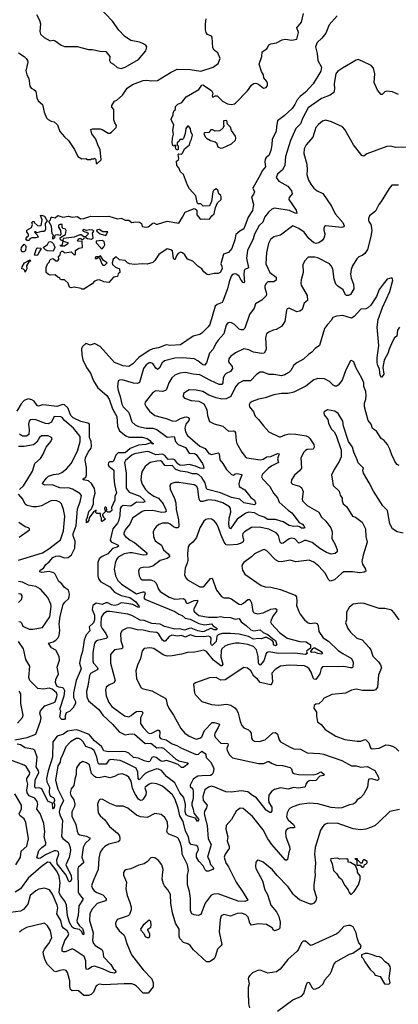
# Model space of a CAD drawing. Extents: x 2133489 to 2292442, y 756223 to 916462.
# Tile 46 of 256: x 2230707 to 2234654, y 786841 to 797099. Entities that reach past the tile are written whole.
import ezdxf

# ---------------------------------------------------------------- set-up
doc = ezdxf.new("R2010")
doc.units = 0

msp = doc.modelspace()

# ---------------------------------------------------------------- linework, layer by layer
at = {"layer": '0CON20XD'}
for points in [[(2230882, 797152), (2230914, 797094), (2230925, 797055), (2230917, 796975), (2230925, 796949), (2230963, 796913), (2231025, 796878), (2231055, 796886), (2231075, 796880), (2231138, 796835), (2231175, 796821), (2231305, 796820), (2231425, 796789), (2231461, 796789), (2231545, 796770), (2231605, 796766), (2231646, 796716), (2231642, 796675), (2231654, 796654), (2231686, 796636), (2231722, 796602), (2231765, 796592), (2231807, 796603), (2231944, 796686), (2232021, 796775), (2232033, 796815), (2232022, 796832), (2231991, 796851), (2231955, 796866), (2231865, 796882), (2231798, 796928), (2231741, 796991), (2231675, 797082), (2231529, 797235)], [(2233216, 795486), (2233138, 795345), (2233154, 795305), (2233145, 795278), (2233123, 795255), (2233146, 795175), (2233135, 795111), (2233090, 795040), (2233045, 794920), (2233003, 794897), (2232960, 794860), (2232949, 794805), (2232918, 794715), (2232885, 794674), (2232833, 794655), (2232803, 794555), (2232815, 794530), (2232816, 794505), (2232796, 794465), (2232775, 794454), (2232734, 794456), (2232675, 794441), (2232660, 794445), (2232625, 794472), (2232604, 794505), (2232565, 794531), (2232512, 794582), (2232455, 794605), (2232429, 794649), (2232405, 794669), (2232385, 794676), (2232358, 794662), (2232344, 794646), (2232325, 794598), (2232312, 794612), (2232301, 794691), (2232282, 794702), (2232245, 794711), (2232156, 794654), (2232115, 794591), (2232095, 794571), (2232035, 794553), (2231985, 794557), (2231905, 794549), (2231850, 794555), (2231830, 794565), (2231805, 794590), (2231746, 794596), (2231713, 794627), (2231683, 794605), (2231670, 794565), (2231675, 794550), (2231705, 794520), (2231747, 794505), (2231750, 794465), (2231735, 794450), (2231726, 794424), (2231684, 794416), (2231635, 794362), (2231585, 794368), (2231539, 794389), (2231514, 794386), (2231486, 794374), (2231463, 794347), (2231375, 794290), (2231355, 794290), (2231347, 794297), (2231275, 794313), (2231245, 794307), (2231225, 794313), (2231212, 794355), (2231175, 794390), (2231145, 794388), (2231130, 794395), (2231125, 794410), (2231105, 794418), (2231075, 794442), (2231025, 794439), (2231007, 794443), (2230984, 794465), (2230984, 794516), (2230998, 794555), (2231018, 794575), (2231022, 794595), (2231032, 794605), (2231055, 794611), (2231085, 794588), (2231105, 794588), (2231116, 794605), (2231110, 794635), (2231130, 794645), (2231132, 794675), (2231145, 794688), (2231158, 794688), (2231175, 794670), (2231242, 794682), (2231275, 794650), (2231288, 794652), (2231290, 794695), (2231325, 794717), (2231360, 794725), (2231358, 794788), (2231315, 794790), (2231310, 794795), (2231325, 794820), (2231345, 794820), (2231355, 794810), (2231365, 794810), (2231382, 794828), (2231395, 794830), (2231415, 794818), (2231455, 794813), (2231473, 794827), (2231467, 794875), (2231480, 794895), (2231470, 794905), (2231435, 794910), (2231405, 794902), (2231375, 794912), (2231362, 794905), (2231370, 794895), (2231385, 794888), (2231407, 794887), (2231422, 794875), (2231418, 794862), (2231395, 794840), (2231375, 794838), (2231347, 794857), (2231335, 794858), (2231275, 794834), (2231165, 794818), (2231158, 794805), (2231160, 794790), (2231207, 794777), (2231210, 794765), (2231175, 794740), (2231135, 794740), (2231130, 794745), (2231152, 794758), (2231160, 794790), (2231132, 794805), (2231130, 794825), (2231142, 794838), (2231185, 794862), (2231193, 794903), (2231185, 794918), (2231160, 794925), (2231150, 794935), (2231150, 794965), (2231125, 794967), (2231113, 794957), (2231113, 794937), (2231133, 794903), (2231137, 794863), (2231125, 794850), (2231103, 794857), (2231080, 794855), (2231070, 794845), (2231070, 794825), (2231053, 794813), (2231052, 794835), (2231060, 794855), (2231047, 794867), (2231039, 794949), (2231010, 794995), (2231028, 795015), (2231035, 795040), (2231045, 795042), (2231076, 795034), (2231105, 795060), (2231155, 795041), (2231215, 795051), (2231255, 795042), (2231305, 795049), (2231345, 795026), (2231375, 795028), (2231448, 795052), (2231525, 795048), (2231635, 795052), (2231725, 795025), (2231765, 795030), (2231805, 795012), (2231845, 795012), (2231877, 794987), (2231917, 794993), (2231955, 794991), (2231975, 794976), (2231985, 794943), (2232025, 794936), (2232045, 794941), (2232095, 794979), (2232105, 794981), (2232128, 794968), (2232145, 794969), (2232245, 794999), (2232365, 794980), (2232405, 795040), (2232432, 795095), (2232525, 795132), (2232535, 795130), (2232552, 795115), (2232554, 795065), (2232585, 795027), (2232595, 795021), (2232635, 795026), (2232685, 795021), (2232709, 795055), (2232735, 795076), (2232748, 795142), (2232769, 795191), (2232806, 795225), (2232808, 795252), (2232805, 795267), (2232784, 795285), (2232774, 795324), (2232755, 795338), (2232729, 795321), (2232719, 795305), (2232706, 795204), (2232685, 795160), (2232618, 795158), (2232595, 795180), (2232565, 795182), (2232558, 795195), (2232544, 795265), (2232478, 795338), (2232457, 795375), (2232416, 795485), (2232382, 795515), (2232366, 795555), (2232345, 795580), (2232340, 795625), (2232362, 795638), (2232366, 795654), (2232360, 795695), (2232365, 795700), (2232395, 795698), (2232405, 795708), (2232426, 795754), (2232478, 795795), (2232484, 795826), (2232497, 795853), (2232508, 795895), (2232490, 795935), (2232486, 795966), (2232465, 795990), (2232455, 795988), (2232438, 795965), (2232432, 795915), (2232415, 795860), (2232405, 795850), (2232375, 795850), (2232370, 795835), (2232350, 795815), (2232350, 795795), (2232360, 795785), (2232360, 795745), (2232355, 795740), (2232345, 795742), (2232333, 795753), (2232330, 795775), (2232338, 795788), (2232325, 795790), (2232315, 795780), (2232305, 795790), (2232298, 795815), (2232300, 795865), (2232312, 795905), (2232303, 795945), (2232313, 796005), (2232287, 796055), (2232287, 796065), (2232307, 796103), (2232308, 796125), (2232318, 796152), (2232330, 796165), (2232330, 796195), (2232355, 796220), (2232398, 796235), (2232443, 796295), (2232575, 796372), (2232604, 796416), (2232615, 796422), (2232705, 796362), (2232722, 796335), (2232712, 796305), (2232722, 796292), (2232743, 796307), (2232765, 796306), (2232821, 796251), (2232875, 796224), (2232915, 796216), (2232945, 796221), (2232955, 796229), (2233082, 796358), (2233125, 796418), (2233145, 796434), (2233168, 796438), (2233195, 796429), (2233250, 796385), (2233276, 796394), (2233292, 796415), (2233291, 796435), (2233284, 796455), (2233253, 796495), (2233249, 796525), (2233228, 796558), (2233204, 796634), (2233230, 796715), (2233236, 796764), (2233282, 796795), (2233292, 796805), (2233304, 796836), (2233325, 796849), (2233385, 796859), (2233442, 796888), (2233474, 796896), (2233545, 796884), (2233596, 796895), (2233612, 796965), (2233596, 797015), (2233645, 797073), (2233667, 797165)], [(2230694, 796754), (2230755, 796714), (2230774, 796695), (2230788, 796675), (2230792, 796655), (2230771, 796565), (2230780, 796525), (2230802, 796485), (2230811, 796405), (2230825, 796387), (2230855, 796373), (2230876, 796355), (2230884, 796285), (2230901, 796255), (2230944, 796215), (2230961, 796135), (2230987, 796075), (2231005, 796058), (2231035, 796042), (2231066, 796036), (2231102, 796005), (2231127, 795935), (2231175, 795878), (2231215, 795842), (2231277, 795747), (2231314, 795674), (2231355, 795649), (2231395, 795652), (2231415, 795642), (2231448, 795642), (2231455, 795650), (2231475, 795650), (2231485, 795658), (2231502, 795642), (2231505, 795600), (2231515, 795600), (2231555, 795640), (2231546, 795745), (2231524, 795785), (2231499, 795855), (2231459, 795909), (2231450, 795955), (2231465, 795962), (2231545, 795961), (2231566, 795956), (2231628, 795918), (2231645, 795918), (2231663, 795927), (2231712, 795975), (2231717, 795995), (2231698, 796025), (2231688, 796055), (2231688, 796165), (2231668, 796188), (2231668, 796205), (2231695, 796250), (2231718, 796262), (2231778, 796312), (2231829, 796385), (2231883, 796425), (2231995, 796467), (2232029, 796469), (2232085, 796461), (2232145, 796466), (2232280, 796550), (2232347, 796583), (2232485, 796580), (2232595, 796564), (2232725, 796603), (2232775, 796643), (2232796, 796694), (2232771, 796755), (2232735, 796780), (2232720, 796805), (2232715, 796917), (2232707, 796927), (2232666, 796946), (2232651, 796965), (2232645, 796995), (2232644, 797055), (2232652, 797108)], [(2234015, 797140), (2233934, 797046), (2233898, 796958), (2233857, 796905), (2233808, 796862), (2233791, 796815), (2233808, 796748), (2233815, 796675), (2233854, 796605), (2233845, 796562), (2233765, 796432), (2233687, 796345), (2233631, 796299), (2233599, 796265), (2233575, 796215), (2233548, 796175), (2233463, 796097), (2233396, 796045), (2233384, 795986), (2233382, 795935), (2233339, 795855), (2233337, 795795), (2233325, 795736), (2233303, 795685), (2233277, 795663), (2233265, 795645), (2233262, 795615), (2233270, 795565), (2233236, 795524), (2233216, 795486)], [(2234655, 796321), (2234595, 796346), (2234535, 796354), (2234515, 796346), (2234485, 796319), (2234475, 796320), (2234437, 796365), (2234404, 796444), (2234408, 796535), (2234396, 796595), (2234371, 796621), (2234285, 796665), (2234235, 796684), (2234215, 796679), (2234072, 796595), (2234020, 796560), (2234002, 796535), (2233985, 796435), (2233988, 796375), (2233981, 796339), (2233945, 796313), (2233855, 796277), (2233715, 796182), (2233658, 796075), (2233636, 796015), (2233585, 795965), (2233529, 795841), (2233477, 795675), (2233470, 795585), (2233463, 795565), (2233445, 795535), (2233395, 795491), (2233382, 795455), (2233408, 795415), (2233503, 795363), (2233541, 795315), (2233546, 795286), (2233516, 795245), (2233514, 795225), (2233588, 795115), (2233597, 795083), (2233585, 795081), (2233521, 795111), (2233365, 795134), (2233334, 795125), (2233301, 795095), (2233263, 795045), (2233242, 794988), (2233205, 794955), (2233156, 794865), (2233140, 794815), (2233081, 794695), (2233070, 794615), (2233093, 794515), (2233054, 794496), (2233046, 794484), (2233044, 794445), (2233052, 794365), (2233045, 794359), (2233035, 794361), (2233015, 794384), (2232991, 794431), (2232965, 794449), (2232945, 794452), (2232926, 794444), (2232912, 794428), (2232891, 794369), (2232875, 794295), (2232824, 794165), (2232816, 794154), (2232765, 794133), (2232745, 794115), (2232688, 793925), (2232670, 793900), (2232605, 793834), (2232585, 793821), (2232515, 793801), (2232385, 793712), (2232275, 793705), (2232235, 793711), (2232155, 793682), (2232095, 793670), (2232055, 793651), (2231949, 793581), (2231885, 793514), (2231845, 793486), (2231785, 793493), (2231695, 793528), (2231545, 793695), (2231485, 793726), (2231445, 793708), (2231395, 793726), (2231360, 793695), (2231351, 793675), (2231353, 793607), (2231365, 793555), (2231404, 793475), (2231445, 793415), (2231477, 793335), (2231521, 793265), (2231614, 793184), (2231639, 793145), (2231673, 793045), (2231721, 792965), (2231726, 792866), (2231746, 792815), (2231815, 792765), (2231845, 792750), (2231985, 792750), (2232036, 792735)], [(2234735, 795770), (2234625, 795766), (2234575, 795780), (2234535, 795779), (2234325, 795702), (2234295, 795677), (2234273, 795685), (2234186, 795795), (2234096, 795956), (2234073, 795983), (2233958, 796035), (2233898, 796052), (2233865, 796041), (2233822, 796008), (2233795, 795975), (2233763, 795875), (2233694, 795796), (2233672, 795755), (2233670, 795705), (2233700, 795595), (2233704, 795535), (2233700, 795485), (2233718, 795428), (2233741, 795385), (2233775, 795344), (2233809, 795315), (2233867, 795287), (2233957, 795157), (2233995, 795075), (2234075, 794986), (2234089, 794951), (2234085, 794940), (2234065, 794934), (2233895, 794951), (2233884, 794946), (2233876, 794925), (2233876, 794905), (2233888, 794868), (2233885, 794845), (2233878, 794822), (2233860, 794800), (2233827, 794773), (2233797, 794767), (2233775, 794774), (2233745, 794797), (2233720, 794820), (2233674, 794885), (2233617, 794925), (2233555, 794952), (2233425, 794854), (2233355, 794836), (2233322, 794808), (2233302, 794768), (2233280, 794675), (2233273, 794555), (2233315, 794465), (2233381, 794415), (2233382, 794385), (2233355, 794369), (2233295, 794367), (2233275, 794351), (2233263, 794327), (2233262, 794305), (2233280, 794245), (2233278, 794222), (2233232, 794178), (2233165, 794140), (2233151, 794095), (2233102, 794028), (2233055, 793885), (2233035, 793867), (2233015, 793867), (2232995, 793875), (2232945, 793923), (2232915, 793940), (2232895, 793944), (2232875, 793936), (2232861, 793915), (2232834, 793826), (2232775, 793761), (2232751, 793725), (2232725, 793668), (2232684, 793625), (2232653, 793525), (2232635, 793501), (2232615, 793502), (2232565, 793544), (2232525, 793567), (2232405, 793576), (2232325, 793573), (2232216, 793545), (2232192, 793525), (2232165, 793472), (2232145, 793453), (2232125, 793469), (2232095, 793516), (2232075, 793525), (2232057, 793523), (2232025, 793503), (2231997, 793465), (2231955, 793319), (2231935, 793308), (2231895, 793312), (2231775, 793346), (2231748, 793345), (2231734, 793335), (2231726, 793274), (2231732, 793235), (2231755, 793175), (2231770, 793095), (2231787, 793067), (2231844, 793005), (2231875, 792910), (2231909, 792879), (2231945, 792860), (2232025, 792845), (2232095, 792842), (2232135, 792828), (2232245, 792749), (2232316, 792756), (2232331, 792705), (2232360, 792675), (2232435, 792642), (2232474, 792584), (2232528, 792578), (2232545, 792569), (2232611, 792475), (2232623, 792447), (2232627, 792423), (2232588, 792428), (2232539, 792449), (2232475, 792465), (2232405, 792455), (2232375, 792457), (2232355, 792472), (2232325, 792513), (2232305, 792521), (2232255, 792518), (2232220, 792560), (2232195, 792574), (2232125, 792566), (2232055, 792598), (2232035, 792600), (2231905, 792575), (2231875, 792563), (2231810, 792505), (2231800, 792485), (2231818, 792375), (2231818, 792218), (2231848, 792175), (2231959, 792135), (2232004, 792095), (2232012, 792075), (2231995, 792070), (2231925, 792074), (2231865, 792032), (2231787, 792037), (2231765, 792025), (2231755, 792007), (2231750, 791935), (2231738, 791875), (2231728, 791852), (2231677, 791795), (2231650, 791675), (2231660, 791660), (2231732, 791625), (2231738, 791615), (2231723, 791605), (2231675, 791591), (2231625, 791535), (2231565, 791505), (2231537, 791483), (2231523, 791445), (2231521, 791305), (2231528, 791275), (2231552, 791242), (2231645, 791191), (2231696, 791136), (2231765, 791101), (2231855, 791079), (2231918, 791035), (2231951, 790985), (2231945, 790974), (2231885, 791008), (2231825, 791018), (2231765, 791024), (2231725, 791003), (2231695, 790996), (2231665, 791002), (2231625, 791025), (2231605, 791023), (2231565, 791007), (2231505, 791019), (2231469, 790995), (2231462, 790955), (2231487, 790895), (2231488, 790845), (2231476, 790814), (2231430, 790775), (2231439, 790731), (2231399, 790691), (2231379, 790635), (2231362, 790515), (2231343, 790465), (2231332, 790395), (2231346, 790335), (2231297, 790215), (2231268, 790085), (2231268, 790038), (2231288, 789995), (2231290, 789975), (2231262, 789925), (2231225, 789893), (2231193, 789877), (2231181, 789845), (2231182, 789818), (2231175, 789807), (2231145, 789810), (2231131, 789821), (2231127, 789837), (2231136, 789895), (2231124, 789915), (2231172, 790055), (2231177, 790107), (2231168, 790128), (2231157, 790137), (2231115, 790145), (2231095, 790155), (2231079, 790195), (2231082, 790225), (2231112, 790285), (2231099, 790355), (2231122, 790425), (2231120, 790465), (2231085, 790532), (2231040, 790555), (2231008, 790605), (2231055, 790618), (2231085, 790635), (2231103, 790655), (2231118, 790685), (2231127, 790735), (2231117, 790805), (2231128, 790885), (2231160, 791005), (2231178, 791032), (2231214, 791066), (2231224, 791085), (2231226, 791115), (2231215, 791155), (2231173, 791185), (2231145, 791221), (2231114, 791245), (2231075, 791324), (2231063, 791335), (2231015, 791350), (2230935, 791339), (2230916, 791346), (2230921, 791365), (2230955, 791385), (2230978, 791422), (2231015, 791450), (2231054, 791496), (2231085, 791511), (2231115, 791515), (2231175, 791493), (2231212, 791495), (2231246, 791524), (2231280, 791595), (2231285, 791665), (2231263, 791723), (2231263, 791745), (2231296, 791825), (2231308, 792002), (2231337, 792075), (2231351, 792141), (2231335, 792164), (2231259, 792209), (2231215, 792221), (2231170, 792220), (2231125, 792222), (2231045, 792254), (2230965, 792251), (2230946, 792265), (2230948, 792275), (2230986, 792324), (2231008, 792342), (2231060, 792360), (2231115, 792367), (2231145, 792380), (2231195, 792421), (2231244, 792475), (2231311, 792605), (2231339, 792705), (2231337, 792757), (2231267, 792845), (2231175, 792925), (2231150, 792955), (2231135, 792963), (2231065, 792964), (2231039, 792905), (2231005, 792890), (2230975, 792891), (2230875, 792931), (2230836, 792934), (2230815, 792929), (2230805, 792915), (2230799, 792885), (2230805, 792825), (2230802, 792778), (2230779, 792761), (2230735, 792760), (2230705, 792782)], [(2232805, 795760), (2232825, 795764), (2232915, 795806), (2232956, 795845), (2232961, 795865), (2232956, 795885), (2232914, 795944), (2232905, 795978), (2232872, 796012), (2232865, 796050), (2232833, 796047), (2232830, 796005), (2232840, 795995), (2232830, 795985), (2232828, 795972), (2232795, 795940), (2232745, 795938), (2232722, 795952), (2232698, 795952), (2232677, 795923), (2232638, 795922), (2232628, 795912), (2232639, 795879), (2232654, 795864), (2232695, 795840), (2232745, 795828), (2232758, 795815), (2232772, 795775), (2232786, 795766), (2232805, 795760)], [(2234655, 795374), (2234586, 795374), (2234560, 795340), (2234476, 795204), (2234450, 795175), (2234416, 795104), (2234352, 795055), (2234342, 795028), (2234342, 795012), (2234347, 794995), (2234368, 794965), (2234377, 794905), (2234369, 794841), (2234334, 794705), (2234306, 794664), (2234278, 794642), (2234243, 794627), (2234223, 794607), (2234175, 794534), (2234163, 794495), (2234157, 794447), (2234161, 794405), (2234186, 794345), (2234191, 794295), (2234155, 794237), (2234135, 794225), (2234114, 794224), (2234103, 794233), (2234078, 794285), (2234022, 794322), (2234003, 794343), (2233986, 794395), (2233971, 794505), (2233955, 794535), (2233936, 794556), (2233815, 794617), (2233784, 794624), (2233715, 794624), (2233676, 794585), (2233660, 794545), (2233661, 794465), (2233640, 794390), (2233637, 794355), (2233642, 794332), (2233705, 794227), (2233708, 794175), (2233674, 794145), (2233651, 794079), (2233628, 794062), (2233595, 794054), (2233515, 794094), (2233495, 794086), (2233488, 794072), (2233470, 793955), (2233435, 793902), (2233379, 793871), (2233348, 793865), (2233303, 793845), (2233281, 793825), (2233271, 793785), (2233276, 793664), (2233254, 793626), (2233227, 793623), (2233145, 793635), (2233095, 793658), (2233045, 793671), (2232955, 793629), (2232905, 793590), (2232888, 793565), (2232884, 793535), (2232921, 793485), (2232924, 793465), (2232905, 793435), (2232858, 793412), (2232841, 793395), (2232828, 793365), (2232823, 793315), (2232815, 793299), (2232785, 793299), (2232695, 793339), (2232585, 793398), (2232515, 793405), (2232435, 793424), (2232375, 793417), (2232323, 793397), (2232293, 793367), (2232260, 793315), (2232237, 793245), (2232228, 793235), (2232195, 793225), (2232127, 793233), (2232095, 793215), (2232014, 793115), (2232012, 793095), (2232024, 793065), (2232059, 793019), (2232115, 792976), (2232235, 792945), (2232295, 792919), (2232335, 792916), (2232385, 792945), (2232425, 792958), (2232445, 792961), (2232464, 792955), (2232472, 792942), (2232470, 792925), (2232440, 792885), (2232429, 792845), (2232435, 792805), (2232456, 792766), (2232584, 792655), (2232640, 792630), (2232678, 792578), (2232705, 792570), (2232775, 792586), (2232787, 792577), (2232792, 792512), (2232825, 792476), (2232863, 792413), (2232915, 792360), (2232935, 792353), (2232953, 792367), (2232975, 792371), (2233021, 792361), (2233024, 792355), (2232997, 792295), (2232992, 792262), (2232995, 792237), (2233055, 792202), (2233115, 792121), (2233155, 792095), (2233166, 792064), (2233165, 792055), (2233156, 792045), (2233045, 792065), (2233001, 792105), (2232915, 792122), (2232801, 792171), (2232665, 792205), (2232656, 792216), (2232640, 792275), (2232605, 792329), (2232575, 792358), (2232555, 792367), (2232509, 792369), (2232455, 792385), (2232385, 792395), (2232335, 792412), (2232295, 792456), (2232235, 792451), (2232219, 792455), (2232192, 792492), (2232175, 792503), (2232135, 792500), (2232066, 792485), (2232014, 792445), (2231985, 792395), (2231978, 792372), (2231970, 792305), (2231985, 792260), (2232020, 792205), (2232045, 792178), (2232105, 792136), (2232154, 792114), (2232202, 792055), (2232232, 791995), (2232235, 791975), (2232223, 791967), (2232185, 791964), (2232095, 791987), (2232005, 791982), (2231984, 791975), (2231884, 791906), (2231856, 791845), (2231806, 791785), (2231794, 791745), (2231794, 791735), (2231809, 791715), (2231857, 791677), (2231905, 791654), (2232031, 791545), (2232033, 791535), (2232024, 791525), (2231999, 791521), (2231881, 791545), (2231855, 791545), (2231795, 791535), (2231732, 791498), (2231716, 791475), (2231702, 791438), (2231691, 791375), (2231704, 791304), (2231731, 791255), (2231767, 791217), (2231925, 791117), (2231995, 791140), (2232009, 791139), (2232015, 791125), (2232001, 791075), (2232011, 791061), (2232324, 790935), (2232365, 790905), (2232401, 790891), (2232432, 790865), (2232485, 790855), (2232575, 790810), (2232635, 790795), (2232705, 790805), (2232725, 790784), (2232756, 790765), (2232766, 790755), (2232755, 790744), (2232733, 790743), (2232705, 790758), (2232695, 790758), (2232631, 790725), (2232615, 790723), (2232565, 790733), (2232495, 790759), (2232472, 790758), (2232425, 790740), (2232375, 790753), (2232325, 790751), (2232218, 790778), (2232172, 790802), (2232085, 790809), (2232005, 790838), (2231964, 790844), (2231875, 790892), (2231835, 790905), (2231645, 790935), (2231617, 790933), (2231582, 790908), (2231563, 790885), (2231555, 790865), (2231551, 790815), (2231553, 790785), (2231565, 790755), (2231605, 790705), (2231622, 790665), (2231608, 790652), (2231518, 790632), (2231499, 790621), (2231485, 790602), (2231469, 790505), (2231470, 790415), (2231476, 790395), (2231514, 790355), (2231521, 790335), (2231515, 790325), (2231445, 790286), (2231433, 790267), (2231418, 790155), (2231405, 790105), (2231406, 790045), (2231425, 790003), (2231531, 789911), (2231575, 789853), (2231675, 789761), (2231745, 789681), (2231805, 789647), (2231845, 789655), (2231885, 789659), (2231905, 789655), (2232015, 789559), (2232075, 789560), (2232135, 789513), (2232185, 789515), (2232205, 789510), (2232334, 789394), (2232365, 789379), (2232458, 789358), (2232462, 789355), (2232449, 789335), (2232415, 789309), (2232395, 789307), (2232358, 789338), (2232272, 789372), (2232235, 789380), (2232195, 789372), (2232175, 789376), (2232131, 789411), (2232105, 789421), (2232086, 789414), (2232065, 789371), (2232045, 789368), (2232005, 789378), (2231946, 789406), (2231894, 789414), (2231845, 789458), (2231815, 789471), (2231775, 789475), (2231630, 789470)], [(2230805, 794800), (2230785, 794800), (2230772, 794815), (2230784, 794836), (2230798, 794845), (2230798, 794865), (2230782, 794885), (2230780, 794905), (2230830, 794935), (2230840, 794965), (2230832, 794985), (2230843, 794997), (2230858, 794998), (2230862, 794982), (2230894, 794954), (2230915, 794950), (2230930, 794955), (2230942, 795015), (2230922, 795058), (2230935, 795062), (2230965, 795052), (2230992, 795005), (2230973, 794975), (2230976, 794915), (2230970, 794900), (2230965, 794894), (2230935, 794894), (2230885, 794880), (2230875, 794890), (2230865, 794890), (2230860, 794885), (2230888, 794858), (2230898, 794835), (2230875, 794827), (2230833, 794827), (2230813, 794817), (2230805, 794800)], [(2231605, 794850), (2231625, 794888), (2231575, 794890), (2231535, 794914), (2231508, 794905), (2231510, 794895), (2231545, 794869), (2231605, 794850)], [(2231055, 794688), (2230995, 794692), (2230975, 794702), (2230952, 794725), (2230995, 794758), (2231010, 794785), (2231025, 794788), (2231042, 794782), (2231060, 794765), (2231072, 794725), (2231055, 794688)], [(2231565, 794712), (2231585, 794732), (2231596, 794754), (2231588, 794788), (2231565, 794799), (2231505, 794790), (2231504, 794774), (2231551, 794721), (2231565, 794712)], [(2230730, 794680), (2230723, 794705), (2230724, 794726), (2230755, 794760), (2230768, 794748), (2230772, 794735), (2230768, 794695), (2230755, 794682), (2230730, 794680)], [(2230885, 794643), (2230860, 794645), (2230878, 794705), (2230885, 794718), (2230897, 794723), (2230927, 794717), (2230928, 794705), (2230912, 794688), (2230895, 794650), (2230885, 794643)], [(2230765, 794470), (2230760, 794485), (2230745, 794500), (2230730, 794505), (2230734, 794525), (2230758, 794565), (2230815, 794598), (2230820, 794585), (2230802, 794578), (2230777, 794535), (2230780, 794505), (2230765, 794470)], [(2231575, 794542), (2231595, 794543), (2231620, 794565), (2231581, 794591), (2231548, 794638), (2231535, 794630), (2231502, 794628), (2231493, 794617), (2231495, 794610), (2231515, 794610), (2231525, 794620), (2231538, 794618), (2231564, 794554), (2231575, 794542)], [(2234666, 793894), (2234646, 793865), (2234637, 793803), (2234615, 793785), (2234593, 793747), (2234557, 793665), (2234545, 793621), (2234507, 793553), (2234492, 793475), (2234502, 793405), (2234478, 793372), (2234465, 793395), (2234457, 793457), (2234439, 793495), (2234434, 793525), (2234434, 793575), (2234452, 793705), (2234435, 793895), (2234444, 793975), (2234488, 794102), (2234564, 794266), (2234596, 794386), (2234595, 794400), (2234585, 794408), (2234538, 794395), (2234495, 794343), (2234453, 794287), (2234425, 794215), (2234367, 794125), (2234335, 794096), (2234315, 794088), (2234265, 794084), (2234195, 794006), (2234165, 793990), (2234075, 794018), (2234008, 794012), (2233971, 793995), (2233955, 793964), (2233916, 793924), (2233885, 793881), (2233834, 793705), (2233787, 793675), (2233754, 793636), (2233718, 793612), (2233665, 793561), (2233597, 793525), (2233565, 793501), (2233532, 793445), (2233511, 793425), (2233471, 793399), (2233435, 793388), (2233355, 793404), (2233305, 793404), (2233245, 793426), (2233214, 793426), (2233176, 793404), (2233112, 793338), (2233035, 793335), (2232985, 793310), (2232955, 793275), (2232907, 793175), (2232861, 793149), (2232815, 793145), (2232755, 793158), (2232678, 793188), (2232615, 793226), (2232545, 793240), (2232475, 793242), (2232455, 793234), (2232416, 793204), (2232410, 793175), (2232425, 793156), (2232493, 793133), (2232575, 793123), (2232628, 793098), (2232657, 793037), (2232664, 792975), (2232685, 792913), (2232735, 792890), (2232825, 792864), (2232883, 792813), (2232935, 792817), (2232945, 792813), (2232957, 792795), (2232963, 792713), (2232971, 792685), (2233024, 792595), (2233059, 792549), (2233075, 792536), (2233215, 792512), (2233245, 792520), (2233285, 792545), (2233325, 792550), (2233395, 792578), (2233413, 792575), (2233396, 792525), (2233404, 792485), (2233335, 792450), (2233300, 792425), (2233239, 792365), (2233228, 792335), (2233239, 792315), (2233313, 792235), (2233354, 792165), (2233395, 792116), (2233413, 792073), (2233505, 791988), (2233545, 791962), (2233621, 791861), (2233655, 791842), (2233670, 791825), (2233680, 791805), (2233669, 791801), (2233645, 791802), (2233625, 791814), (2233605, 791822), (2233565, 791820), (2233515, 791830), (2233455, 791869), (2233375, 791892), (2233295, 791892), (2233255, 791917), (2233203, 791933), (2233155, 791960), (2233095, 791967), (2233065, 791958), (2232975, 791896), (2232905, 791794), (2232894, 791804), (2232886, 791845), (2232890, 791905), (2232908, 791968), (2232905, 792005), (2232893, 792023), (2232825, 792065), (2232745, 792090), (2232675, 792097), (2232615, 792080), (2232595, 792081), (2232583, 792093), (2232573, 792123), (2232563, 792213), (2232554, 792234), (2232525, 792254), (2232455, 792263), (2232365, 792277), (2232323, 792277), (2232282, 792265), (2232271, 792245), (2232275, 792208), (2232321, 792111), (2232333, 792065), (2232339, 791995), (2232363, 791887), (2232365, 791814), (2232355, 791805), (2232335, 791805), (2232310, 791815), (2232275, 791845), (2232255, 791854), (2232195, 791855), (2232159, 791841), (2232128, 791815), (2232111, 791795), (2232100, 791765), (2232102, 791715), (2232119, 791669), (2232185, 791625), (2232206, 791575), (2232253, 791535), (2232268, 791515), (2232268, 791502), (2232245, 791486), (2232171, 791465), (2232095, 791405), (2232055, 791394), (2231995, 791393), (2231963, 791385), (2231952, 791375), (2231946, 791355), (2231951, 791305), (2231965, 791276), (2231985, 791264), (2232075, 791263), (2232109, 791249), (2232129, 791229), (2232155, 791166), (2232173, 791143), (2232265, 791083), (2232325, 791063), (2232415, 791070), (2232432, 791055), (2232443, 791023), (2232455, 791018), (2232525, 791048), (2232561, 791051), (2232561, 791035), (2232519, 790955), (2232527, 790935), (2232575, 790892), (2232675, 790873), (2232765, 790874), (2232805, 790881), (2232833, 790873), (2232905, 790871), (2232954, 790854), (2232995, 790861), (2233015, 790825), (2233069, 790789), (2233115, 790742), (2233145, 790733), (2233215, 790741), (2233246, 790716), (2233295, 790695), (2233341, 790651), (2233375, 790630), (2233386, 790585), (2233375, 790576), (2233354, 790585), (2233352, 790615), (2233340, 790630), (2233285, 790662), (2233265, 790663), (2233225, 790649), (2233195, 790653), (2233145, 790645), (2233092, 790672), (2232995, 790697), (2232905, 790703), (2232817, 790705), (2232775, 790691), (2232763, 790675), (2232755, 790620), (2232715, 790579), (2232705, 790586), (2232700, 790600), (2232702, 790655), (2232691, 790671), (2232675, 790677), (2232625, 790668), (2232535, 790674), (2232485, 790689), (2232435, 790667), (2232395, 790683), (2232352, 790678), (2232292, 790688), (2232266, 790674), (2232225, 790624), (2232213, 790623), (2232195, 790636), (2232159, 790699), (2232135, 790715), (2232065, 790722), (2231995, 790740), (2231934, 790744), (2231855, 790762), (2231825, 790761), (2231775, 790736), (2231757, 790703), (2231762, 790628), (2231783, 790565), (2231780, 790550), (2231767, 790543), (2231695, 790535), (2231652, 790485), (2231652, 790395), (2231703, 790215), (2231690, 790190), (2231636, 790165), (2231609, 790145), (2231601, 790115), (2231607, 790055), (2231637, 789985), (2231667, 789945), (2231798, 789848), (2231845, 789836), (2231870, 789850)], [(2234663, 792453), (2234642, 792465), (2234617, 792495), (2234609, 792525), (2234589, 792555), (2234565, 792625), (2234542, 792672), (2234505, 792714), (2234475, 792736), (2234425, 792813), (2234385, 792840), (2234372, 792885), (2234341, 792925), (2234300, 793065), (2234302, 793105), (2234315, 793145), (2234319, 793185), (2234314, 793225), (2234294, 793276), (2234294, 793315), (2234274, 793365), (2234211, 793475), (2234190, 793535), (2234165, 793550), (2234154, 793546), (2234108, 793452), (2234070, 793345), (2234027, 793293), (2234009, 793281), (2233995, 793281), (2233975, 793291), (2233935, 793328), (2233885, 793358), (2233815, 793362), (2233773, 793347), (2233689, 793281), (2233565, 793219), (2233505, 793204), (2233435, 793205), (2233355, 793191), (2233265, 793159), (2233195, 793144), (2233129, 793121), (2233111, 793109), (2233099, 793085), (2233101, 793065), (2233144, 793015), (2233160, 792970), (2233196, 792935), (2233247, 792867), (2233304, 792805), (2233412, 792752), (2233427, 792753), (2233475, 792774), (2233515, 792783), (2233585, 792782), (2233695, 792762), (2233715, 792752), (2233732, 792735), (2233772, 792675), (2233776, 792644), (2233766, 792624), (2233705, 792621), (2233685, 792612), (2233670, 792595), (2233639, 792535), (2233644, 792425), (2233625, 792398), (2233573, 792355), (2233540, 792305), (2233538, 792275), (2233550, 792260), (2233625, 792238), (2233645, 792224), (2233662, 792185), (2233650, 792105), (2233656, 792086), (2233705, 792037), (2233825, 791969), (2233854, 791915), (2233897, 791875), (2233952, 791805), (2233964, 791765), (2233962, 791695), (2233995, 791631), (2234018, 791575), (2234016, 791555), (2233995, 791539), (2233955, 791532), (2233905, 791549), (2233835, 791591), (2233755, 791653), (2233695, 791673), (2233675, 791673), (2233635, 791651), (2233617, 791647), (2233575, 791691), (2233542, 791698), (2233515, 791692), (2233455, 791646), (2233435, 791642), (2233424, 791655), (2233404, 791724), (2233382, 791752), (2233305, 791791), (2233205, 791811), (2233125, 791808), (2233051, 791765), (2233034, 791745), (2233029, 791725), (2233039, 791675), (2233035, 791658), (2233017, 791645), (2232975, 791630), (2232893, 791623), (2232859, 791629), (2232838, 791655), (2232804, 791735), (2232776, 791815), (2232755, 791855), (2232735, 791879), (2232705, 791896), (2232675, 791900), (2232649, 791891), (2232625, 791874), (2232586, 791805), (2232550, 791705), (2232513, 791657), (2232474, 791626), (2232464, 791606), (2232456, 791535), (2232459, 791465), (2232453, 791437), (2232431, 791385), (2232426, 791315), (2232438, 791285), (2232456, 791265), (2232585, 791189), (2232615, 791192), (2232635, 791202), (2232695, 791276), (2232715, 791282), (2232757, 791157), (2232810, 791090), (2232835, 791076), (2232885, 791076), (2232915, 791067), (2232955, 791035), (2232995, 791011), (2233015, 791008), (2233040, 791020), (2233085, 791059), (2233105, 791059), (2233122, 791025), (2233137, 790935), (2233151, 790921), (2233185, 790908), (2233245, 790918), (2233325, 790957), (2233375, 790964), (2233386, 790955), (2233383, 790935), (2233345, 790885), (2233322, 790825), (2233331, 790805), (2233415, 790715), (2233496, 790654), (2233628, 790622), (2233695, 790618), (2233737, 790585), (2233739, 790551), (2233701, 790525), (2233697, 790515), (2233704, 790495), (2233685, 790486), (2233575, 790501), (2233405, 790497), (2233305, 790513), (2233285, 790507), (2233275, 790495), (2233252, 790418), (2233215, 790376), (2233205, 790380), (2233197, 790397), (2233193, 790465), (2233175, 790534), (2233145, 790568), (2233085, 790591), (2232995, 790605), (2232955, 790604), (2232877, 790585), (2232845, 790572), (2232815, 790545), (2232807, 790525), (2232803, 790457), (2232825, 790385), (2232815, 790368), (2232805, 790367), (2232728, 790428), (2232655, 790515), (2232625, 790531), (2232531, 790509), (2232455, 790507), (2232395, 790488), (2232295, 790470), (2232245, 790467), (2232201, 790481), (2232105, 790548), (2232065, 790554), (2232005, 790549), (2231984, 790525), (2231968, 790445), (2231934, 790376), (2231918, 790315), (2231924, 790235), (2231965, 790149), (2231985, 790132), (2232085, 790108), (2232222, 790032), (2232233, 790015), (2232243, 789965), (2232260, 789925), (2232312, 789855), (2232386, 789716), (2232428, 789665), (2232473, 789633), (2232545, 789603), (2232585, 789613), (2232605, 789627), (2232635, 789692), (2232715, 789778), (2232735, 789778), (2232784, 789764), (2232790, 789755), (2232775, 789725), (2232740, 789665), (2232737, 789645), (2232743, 789623), (2232805, 789563), (2232878, 789558), (2232880, 789545), (2232866, 789505), (2232869, 789485), (2232895, 789441), (2232925, 789408), (2233195, 789351), (2233251, 789349), (2233295, 789370), (2233305, 789369), (2233339, 789349), (2233385, 789333), (2233445, 789329), (2233525, 789308), (2233539, 789295), (2233550, 789255), (2233565, 789244), (2233614, 789236), (2233765, 789233), (2233809, 789241), (2233845, 789263), (2233855, 789260), (2233881, 789235), (2233878, 789225), (2233835, 789219), (2233795, 789174), (2233725, 789168), (2233703, 789155), (2233690, 789135), (2233682, 789108), (2233675, 789102), (2233615, 789093), (2233560, 789100), (2233505, 789083), (2233425, 789096), (2233365, 789079), (2233333, 789057), (2233305, 789019), (2233299, 788975), (2233303, 788945), (2233335, 788895), (2233335, 788858), (2233325, 788840), (2233315, 788838), (2233275, 788863), (2233175, 788992), (2233135, 789015), (2233085, 789054), (2233015, 789064), (2232915, 789052), (2232855, 789054), (2232742, 789105), (2232705, 789115), (2232676, 789105), (2232637, 789075), (2232615, 789005), (2232620, 788965), (2232661, 788915), (2232653, 788887), (2232632, 788855), (2232630, 788825), (2232660, 788705), (2232671, 788565), (2232703, 788505), (2232666, 788375), (2232683, 788345), (2232695, 788296), (2232720, 788275), (2232727, 788255), (2232720, 788245), (2232675, 788228), (2232655, 788229), (2232641, 788241), (2232619, 788285), (2232574, 788334), (2232549, 788375), (2232551, 788409), (2232570, 788455), (2232565, 788485), (2232546, 788496), (2232495, 788507), (2232476, 788526), (2232467, 788587), (2232436, 788645), (2232411, 788745), (2232376, 788805), (2232358, 788885), (2232328, 788975), (2232299, 789025), (2232194, 789115), (2232135, 789139), (2232085, 789144), (2232055, 789133), (2232014, 789105), (2232012, 789095), (2232024, 789054), (2232021, 789025), (2231995, 788977), (2231983, 788967), (2231965, 788965), (2231945, 788979), (2231906, 789036), (2231884, 789094), (2231869, 789165), (2231845, 789206), (2231822, 789225), (2231775, 789243), (2231735, 789236), (2231695, 789215), (2231645, 789202), (2231595, 789214), (2231535, 789200), (2231505, 789204), (2231485, 789215), (2231455, 789245), (2231435, 789336), (2231405, 789357), (2231365, 789371), (2231329, 789351), (2231300, 789305), (2231294, 789275), (2231296, 789235), (2231280, 789185), (2231271, 789119)], [(2232036, 792735), (2232064, 792715), (2232076, 792696), (2232102, 792685), (2232095, 792678), (2232075, 792692), (2232023, 792673), (2231945, 792665), (2231859, 792631), (2231805, 792587), (2231734, 792586), (2231708, 792562), (2231685, 792500), (2231675, 792492), (2231645, 792494), (2231631, 792485), (2231628, 792465), (2231635, 792449), (2231688, 792405), (2231688, 792328), (2231695, 792255), (2231716, 792165), (2231700, 792135), (2231700, 792095), (2231663, 792017), (2231666, 791984), (2231645, 791968), (2231625, 791970), (2231610, 791985), (2231617, 791993), (2231612, 792015), (2231605, 792022), (2231595, 792020), (2231590, 792005), (2231600, 791975), (2231570, 791945), (2231570, 791935), (2231580, 791915), (2231600, 791895), (2231565, 791870), (2231560, 791875), (2231560, 791905), (2231550, 791925), (2231550, 791955), (2231510, 791955), (2231502, 791965), (2231505, 791988), (2231480, 791975), (2231431, 791909), (2231428, 791885), (2231415, 791864), (2231405, 791858), (2231402, 791862), (2231402, 791892), (2231414, 791916), (2231426, 791974), (2231456, 792004), (2231478, 792055), (2231478, 792105), (2231493, 792165), (2231487, 792215), (2231457, 792267), (2231424, 792294), (2231370, 792305), (2231370, 792315), (2231397, 792333), (2231403, 792357), (2231404, 792435), (2231391, 792505), (2231394, 792535), (2231420, 792595), (2231452, 792635), (2231457, 792655), (2231453, 792703), (2231436, 792745), (2231435, 792885), (2231417, 792897), (2231345, 792912), (2231265, 792950), (2231241, 792975), (2231208, 793055), (2231175, 793086), (2231155, 793090), (2231095, 793070), (2230984, 793084), (2230944, 793086), (2230902, 793072), (2230890, 793080), (2230857, 793125), (2230835, 793139), (2230795, 793148), (2230755, 793133), (2230722, 793098), (2230678, 793022)], [(2234705, 791750), (2234643, 791763), (2234593, 791795), (2234567, 791847), (2234540, 791985), (2234492, 792035), (2234395, 792188), (2234351, 792275), (2234291, 792375), (2234284, 792405), (2234292, 792425), (2234234, 792484), (2234226, 792515), (2234189, 792595), (2234176, 792646), (2234134, 792705), (2234084, 792865), (2234077, 792915), (2234027, 792995), (2233992, 793022), (2233917, 793033), (2233880, 793015), (2233878, 793005), (2233882, 792982), (2233920, 792935), (2233927, 792895), (2233954, 792835), (2233984, 792805), (2234006, 792766), (2234060, 792615), (2234057, 792545), (2234038, 792495), (2233986, 792414), (2233958, 792355), (2233966, 792314)], [(2230705, 792205), (2230745, 792241), (2230793, 792315), (2230839, 792395), (2230864, 792475), (2230922, 792528), (2230949, 792565), (2230984, 792645), (2231032, 792705), (2231044, 792735), (2231040, 792745), (2231002, 792765), (2230935, 792764), (2230915, 792747), (2230885, 792696), (2230851, 792669), (2230755, 792651), (2230695, 792654)], [(2233966, 792314), (2233976, 792246), (2234036, 792186), (2234049, 792145), (2234067, 792115), (2234067, 792085), (2234080, 792055), (2234115, 792028), (2234175, 791927), (2234206, 791916), (2234277, 791865), (2234312, 791795), (2234314, 791715), (2234331, 791655), (2234288, 791522), (2234275, 791455), (2234281, 791425), (2234311, 791375), (2234316, 791354), (2234298, 791342), (2234253, 791337), (2234175, 791348), (2234085, 791345), (2234065, 791334), (2233988, 791265), (2233945, 791249), (2233922, 791272), (2233895, 791331), (2233826, 791406), (2233775, 791446), (2233723, 791467), (2233585, 791451), (2233525, 791468), (2233435, 791452), (2233406, 791456), (2233373, 791473), (2233284, 791564), (2233255, 791578), (2233235, 791574), (2233156, 791535), (2233125, 791504), (2233044, 791445), (2233029, 791425), (2233024, 791405), (2233031, 791365), (2233054, 791324), (2233226, 791205), (2233265, 791189), (2233326, 791186), (2233425, 791164), (2233577, 791105), (2233591, 791085), (2233596, 791035), (2233591, 790995), (2233616, 790935), (2233631, 790905), (2233676, 790846), (2233715, 790816), (2233735, 790809), (2233785, 790817), (2233807, 790807), (2233819, 790785), (2233826, 790725), (2233870, 790660), (2233925, 790626), (2234028, 790528), (2234075, 790495), (2234166, 790445), (2234182, 790405), (2234179, 790355), (2234172, 790348), (2234155, 790346), (2234085, 790360), (2233865, 790357), (2233851, 790339), (2233836, 790285), (2233795, 790224), (2233775, 790230), (2233765, 790242), (2233745, 790301), (2233725, 790335), (2233705, 790355), (2233675, 790368), (2233515, 790373), (2233425, 790363), (2233371, 790329), (2233335, 790290), (2233341, 790199), (2233337, 790183), (2233325, 790171), (2233214, 790194), (2233185, 790230), (2233149, 790259), (2233115, 790314), (2233095, 790334), (2233082, 790342), (2233045, 790351), (2232848, 790222), (2232805, 790219), (2232755, 790246), (2232685, 790241), (2232541, 790189), (2232520, 790175), (2232530, 790085), (2232538, 790065), (2232605, 789996), (2232705, 789964), (2232775, 789959), (2232865, 789968), (2232907, 789957), (2232949, 789929), (2232970, 789905), (2232985, 789875), (2233000, 789820), (2233005, 789788), (2233022, 789745), (2233045, 789721), (2233091, 789701), (2233107, 789687), (2233119, 789665), (2233124, 789614), (2233135, 789597), (2233154, 789584), (2233205, 789580), (2233265, 789596), (2233345, 789669), (2233375, 789674), (2233396, 789656), (2233412, 789595), (2233425, 789576), (2233525, 789520), (2233565, 789504), (2233635, 789498), (2233705, 789460), (2233835, 789455), (2233875, 789448), (2234065, 789382), (2234165, 789327), (2234215, 789326), (2234265, 789310), (2234328, 789318), (2234408, 789278), (2234447, 789207), (2234452, 789185), (2234437, 789173), (2234375, 789191), (2234348, 789185), (2234340, 789165), (2234334, 789105), (2234292, 789028), (2234259, 788991), (2234225, 788973), (2234205, 788940), (2234185, 788926), (2234145, 788920), (2234065, 788889), (2234035, 788886), (2233955, 788893), (2233815, 788931), (2233725, 788937), (2233625, 788922), (2233555, 788900), (2233527, 788885), (2233511, 788869), (2233494, 788835), (2233490, 788795), (2233505, 788762), (2233561, 788715), (2233574, 788686), (2233565, 788678), (2233525, 788678), (2233505, 788672), (2233486, 788655), (2233479, 788635), (2233482, 788585), (2233521, 788485), (2233522, 788455), (2233513, 788427), (2233499, 788351), (2233485, 788341), (2233475, 788348), (2233337, 788505), (2233294, 788565), (2233245, 788658), (2233135, 788799), (2233035, 788881), (2233005, 788886), (2232964, 788855), (2232915, 788767), (2232860, 788705), (2232857, 788665), (2232876, 788586), (2232871, 788545), (2232892, 788485), (2232892, 788465), (2232848, 788405), (2232839, 788375), (2232855, 788315), (2232882, 788275), (2232962, 788112), (2233038, 788005), (2233084, 787925), (2233055, 787913), (2232985, 787914), (2232775, 787992), (2232730, 787990), (2232702, 787978), (2232641, 787895), (2232594, 787776), (2232568, 787768), (2232525, 787774), (2232503, 787783), (2232488, 787818), (2232488, 787945), (2232477, 788015), (2232456, 788085), (2232455, 788185), (2232465, 788235), (2232458, 788295), (2232402, 788405), (2232398, 788465), (2232384, 788524), (2232356, 788575), (2232335, 788585), (2232263, 788613), (2232247, 788627), (2232242, 788645), (2232250, 788685), (2232248, 788738), (2232219, 788789), (2232180, 788820), (2232115, 788829), (2232035, 788788), (2231965, 788793), (2231923, 788813), (2231835, 788886), (2231785, 788904), (2231715, 788904), (2231645, 788933), (2231575, 788974), (2231545, 788979), (2231532, 788965), (2231518, 788925), (2231525, 788835), (2231545, 788804), (2231593, 788763), (2231644, 788694), (2231728, 788625), (2231747, 788595), (2231752, 788565), (2231748, 788545), (2231735, 788535), (2231635, 788509), (2231595, 788486), (2231570, 788460), (2231547, 788425), (2231531, 788365), (2231526, 788244), (2231475, 788135), (2231457, 788075), (2231465, 788046), (2231483, 788025), (2231510, 788005), (2231575, 787980), (2231607, 787945), (2231610, 787930), (2231600, 787920), (2231515, 787893), (2231460, 787830), (2231438, 787785), (2231435, 787715), (2231473, 787585), (2231466, 787506), (2231475, 787475), (2231495, 787453), (2231562, 787412), (2231572, 787392), (2231582, 787335), (2231656, 787255), (2231680, 787215), (2231704, 787195), (2231710, 787175), (2231695, 787167), (2231655, 787171), (2231569, 787209), (2231485, 787239), (2231458, 787232), (2231425, 787207), (2231405, 787204), (2231398, 787228), (2231397, 787295), (2231378, 787338), (2231275, 787410), (2231255, 787418), (2231185, 787389), (2231165, 787387), (2231150, 787395), (2231150, 787425), (2231176, 787505), (2231213, 787555), (2231219, 787575), (2231202, 787605), (2231164, 787634), (2231151, 787651), (2231136, 787715), (2231095, 787785), (2231106, 787845), (2231098, 787875), (2231050, 787990), (2231016, 788035), (2230965, 788051), (2230905, 788039), (2230875, 788025), (2230817, 787975), (2230790, 787885), (2230775, 787863), (2230745, 787830), (2230715, 787813), (2230611, 787799)], [(2230695, 791469), (2230945, 791544), (2231010, 791585), (2231131, 791679), (2231164, 791775), (2231176, 791925), (2231163, 791995), (2231143, 792055), (2231125, 792074), (2231094, 792086), (2231045, 792089), (2231025, 792084), (2230935, 792033), (2230885, 792024), (2230845, 792025), (2230785, 792038), (2230765, 792050), (2230738, 792105), (2230695, 792155)], [(2230702, 791708), (2230810, 791785), (2230810, 791795), (2230800, 791805), (2230765, 791817), (2230699, 791859)], [(2230699, 790831), (2230715, 790827), (2230725, 790815), (2230741, 790781), (2230805, 790751), (2230845, 790748), (2230945, 790767), (2231022, 790878), (2231035, 790985), (2231031, 791009), (2230999, 791079), (2230922, 791165), (2230875, 791193), (2230797, 791207), (2230735, 791238), (2230695, 791246)], [(2230695, 791028), (2230725, 791059), (2230734, 791084), (2230734, 791095), (2230722, 791115), (2230695, 791118)], [(2234664, 790845), (2234610, 790920), (2234585, 790947), (2234515, 790963), (2234455, 790963), (2234298, 791018), (2234255, 791020), (2234185, 791009), (2234140, 790975), (2234114, 790925), (2234114, 790845), (2234104, 790815), (2234115, 790790), (2234129, 790755), (2234155, 790718), (2234223, 790655), (2234278, 790638), (2234349, 790559), (2234366, 790535), (2234387, 790467), (2234448, 790408), (2234468, 790378), (2234479, 790345), (2234448, 790275), (2234438, 790145), (2234415, 790116), (2234395, 790111), (2234282, 790112), (2234214, 790126), (2234165, 790114), (2234105, 790082), (2233960, 790070), (2233875, 790026), (2233862, 790005), (2233825, 789973), (2233795, 789968), (2233778, 789955), (2233773, 789925), (2233800, 789885), (2233800, 789845), (2233812, 789785), (2233850, 789755), (2233890, 789705), (2234003, 789635), (2234095, 789600), (2234225, 789581), (2234265, 789582), (2234305, 789599), (2234315, 789598), (2234347, 789565), (2234365, 789514), (2234383, 789503), (2234455, 789511), (2234525, 789543), (2234555, 789542), (2234595, 789530), (2234624, 789514), (2234659, 789479)], [(2230655, 789598), (2230785, 789621), (2230875, 789657), (2230925, 789790), (2230929, 789825), (2230917, 789875), (2230923, 789897), (2230969, 789951), (2231055, 789981), (2231075, 789994), (2231094, 790045), (2231098, 790065), (2231091, 790085), (2231045, 790123), (2231015, 790134), (2230955, 790126), (2230895, 790131), (2230813, 790215), (2230801, 790245), (2230811, 790365), (2230772, 790435), (2230746, 790546), (2230695, 790622)], [(2233855, 790490), (2233815, 790495), (2233785, 790511), (2233747, 790507), (2233742, 790515), (2233763, 790547), (2233774, 790556), (2233785, 790555), (2233851, 790515), (2233862, 790495), (2233855, 790490)], [(2230685, 789769), (2230735, 789830), (2230743, 789855), (2230718, 789975), (2230718, 790075), (2230703, 790103)], [(2231870, 789850), (2231896, 789874), (2231925, 789891), (2231946, 789896), (2231982, 789892), (2231989, 789875), (2231965, 789825), (2231966, 789765), (2231993, 789725), (2232045, 789671), (2232065, 789663), (2232085, 789665), (2232145, 789697), (2232158, 789698), (2232169, 789679), (2232165, 789625), (2232175, 789611), (2232235, 789598), (2232295, 789555), (2232345, 789538), (2232395, 789508), (2232545, 789444), (2232572, 789448), (2232605, 789478), (2232640, 789455), (2232646, 789445), (2232651, 789411), (2232695, 789368), (2232725, 789315), (2232730, 789295), (2232725, 789255), (2232715, 789237), (2232695, 789226), (2232607, 789223), (2232565, 789217), (2232545, 789208), (2232515, 789185), (2232484, 789125), (2232485, 789111), (2232511, 789085), (2232517, 789057), (2232515, 788985), (2232501, 788935), (2232502, 788915), (2232517, 788875), (2232521, 788831), (2232574, 788765), (2232562, 788745), (2232540, 788780), (2232465, 788801), (2232443, 788815), (2232432, 788845), (2232434, 788924), (2232418, 788995), (2232375, 789045), (2232325, 789147), (2232236, 789215), (2232186, 789276), (2232155, 789292), (2232135, 789294), (2232055, 789268), (2232014, 789246), (2231951, 789181), (2231942, 789192), (2231938, 789258), (2231920, 789300), (2231802, 789362), (2231755, 789382), (2231657, 789393), (2231635, 789385), (2231608, 789342), (2231535, 789342), (2231524, 789354), (2231512, 789415), (2231484, 789484), (2231454, 789505), (2231395, 789526), (2231370, 789575), (2231345, 789599), (2231325, 789610), (2231295, 789612), (2231235, 789576), (2231188, 789522), (2231151, 789429), (2231131, 789399), (2231130, 789365), (2231103, 789325), (2231080, 789175), (2231103, 789083), (2231162, 788965), (2231128, 788892), (2231118, 788845), (2231124, 788815), (2231154, 788756), (2231141, 788591), (2231157, 788567), (2231216, 788525), (2231234, 788475), (2231235, 788445), (2231222, 788372), (2231188, 788295), (2231245, 788179), (2231248, 788145), (2231235, 788122), (2231225, 788118), (2231216, 788126), (2231193, 788185), (2231097, 788305), (2231095, 788345), (2231114, 788405), (2231110, 788425), (2231100, 788435), (2231085, 788441), (2231065, 788439), (2230975, 788397), (2230925, 788364), (2230905, 788361), (2230886, 788366), (2230908, 788445), (2230936, 788475), (2230979, 788505), (2230980, 788525), (2230962, 788585), (2230969, 788639), (2230960, 788725), (2230920, 788830), (2230885, 788875), (2230897, 788925), (2230890, 788955), (2230865, 788988), (2230804, 789014), (2230784, 789045), (2230780, 789075), (2230793, 789135), (2230780, 789175), (2230780, 789195), (2230810, 789235), (2230814, 789255), (2230775, 789320), (2230755, 789334), (2230615, 789386)], [(2231630, 789470), (2231585, 789481), (2231558, 789528), (2231485, 789585), (2231432, 789652), (2231325, 789695), (2231295, 789700), (2231205, 789688), (2231165, 789655), (2231099, 789635), (2231053, 789575), (2231050, 789415), (2231002, 789275), (2230985, 789195), (2230990, 789160), (2231019, 789105), (2231014, 789055), (2231018, 789025), (2231028, 789008), (2231055, 788997), (2231066, 788985), (2231068, 788962), (2231060, 788945), (2231071, 788925), (2231071, 788905), (2231065, 788890), (2231055, 788879), (2231051, 788881), (2231048, 788935), (2231005, 788955), (2230975, 789005), (2230939, 789085), (2230915, 789095), (2230875, 789092), (2230864, 789105), (2230868, 789175), (2230906, 789255), (2230902, 789275), (2230878, 789315), (2230888, 789415), (2230865, 789485), (2230845, 789500), (2230763, 789513), (2230715, 789545), (2230681, 789551)], [(2231271, 789119), (2231245, 789085), (2231234, 789045), (2231239, 789015), (2231270, 788970), (2231280, 788925), (2231277, 788903), (2231251, 788845), (2231251, 788801), (2231293, 788715), (2231306, 788645), (2231317, 788617), (2231335, 788605), (2231405, 788593), (2231436, 788575), (2231440, 788565), (2231390, 788515), (2231370, 788475), (2231355, 788375), (2231373, 788325), (2231372, 788315), (2231320, 788270), (2231313, 788255), (2231318, 788008), (2231329, 787985), (2231370, 787935), (2231323, 787867), (2231315, 787765), (2231302, 787715), (2231307, 787695), (2231329, 787659), (2231360, 787630), (2231377, 787585), (2231375, 787570), (2231365, 787567), (2231353, 787595), (2231329, 787619), (2231275, 787632), (2231255, 787644), (2231225, 787695), (2231204, 787765), (2231196, 787875), (2231177, 787915), (2231132, 787975), (2231120, 788005), (2231129, 788105), (2231119, 788175), (2231095, 788227), (2231025, 788320), (2230995, 788322), (2230929, 788275), (2230795, 788155), (2230716, 788044), (2230659, 788011)], [(2230667, 788293), (2230715, 788375), (2230723, 788435), (2230781, 788489), (2230799, 788565), (2230772, 788735), (2230752, 788775), (2230713, 788805), (2230702, 788825), (2230725, 788877), (2230725, 788915), (2230655, 789035)], [(2234665, 788872), (2234565, 788851), (2234452, 788738), (2234413, 788705), (2234374, 788685), (2234317, 788667), (2234265, 788660), (2234185, 788668), (2234015, 788729), (2233914, 788726), (2233886, 788714), (2233866, 788694), (2233844, 788656), (2233787, 788475), (2233781, 788405), (2233792, 788315), (2233783, 788225), (2233787, 788185), (2233772, 788085), (2233775, 788042), (2233802, 787955), (2233795, 787918), (2233775, 787894), (2233754, 787886), (2233735, 787886), (2233625, 787928), (2233579, 787969), (2233558, 787988), (2233507, 788065), (2233392, 788182), (2233343, 788243), (2233245, 788321), (2233205, 788340), (2233185, 788342), (2233167, 788323), (2233164, 788276), (2233169, 788255), (2233238, 788128), (2233264, 788035), (2233291, 787985), (2233326, 787875), (2233385, 787806), (2233408, 787755), (2233422, 787698), (2233418, 787635), (2233405, 787620), (2233365, 787608), (2233352, 787615), (2233339, 787639), (2233281, 787671), (2233192, 787678), (2233125, 787666), (2233106, 787685), (2233089, 787749), (2233065, 787774), (2233021, 787791), (2232975, 787786), (2232905, 787758), (2232835, 787778), (2232806, 787764), (2232796, 787725), (2232785, 787595), (2232813, 787465), (2232805, 787449), (2232768, 787415), (2232745, 787335), (2232733, 787315), (2232686, 787285), (2232654, 787284), (2232520, 787410), (2232485, 787454), (2232460, 787470), (2232415, 787484), (2232378, 787525), (2232371, 787551), (2232370, 787625), (2232330, 787685), (2232301, 787795), (2232283, 787893), (2232280, 787985), (2232252, 788035), (2232216, 788075), (2232206, 788095), (2232193, 788145), (2232196, 788186), (2232201, 788245), (2232189, 788295), (2232155, 788338), (2232115, 788366), (2232095, 788371), (2232073, 788367), (2232040, 788330), (2232004, 788306), (2231948, 788292), (2231865, 788251), (2231815, 788242), (2231798, 788232), (2231789, 788215), (2231789, 788185), (2231820, 788115), (2231812, 788045), (2231826, 787975), (2231853, 787913), (2231869, 787855), (2231870, 787825), (2231853, 787777), (2231838, 787762), (2231724, 787725), (2231706, 787685), (2231710, 787655), (2231744, 787605), (2231791, 787565), (2231804, 787545), (2231823, 787475), (2231871, 787355), (2231995, 787200), (2232085, 787106), (2232100, 787065), (2232098, 787022), (2232045, 786958), (2231995, 786956), (2231925, 787029), (2231902, 787045), (2231875, 787053), (2231795, 787056), (2231585, 787043), (2231535, 787052), (2231505, 787034), (2231475, 786968), (2231453, 786945), (2231425, 786933), (2231375, 786932), (2231320, 786980), (2231295, 786985), (2231255, 786980), (2231236, 786995), (2231228, 787028), (2231228, 787085), (2231204, 787174), (2231193, 787193), (2231165, 787201), (2231127, 787195), (2231085, 787178), (2231065, 787186), (2230995, 787255), (2230972, 787302), (2230957, 787347), (2230952, 787385), (2230964, 787415), (2231012, 787475), (2231042, 787535), (2231028, 787608), (2230998, 787658), (2230964, 787686), (2230778, 787642), (2230729, 787615), (2230706, 787594)], [(2234165, 787988), (2234195, 788017), (2234240, 788085), (2234256, 788145), (2234258, 788178), (2234230, 788215), (2234230, 788235), (2234208, 788288), (2234155, 788320), (2234132, 788322), (2234130, 788345), (2234116, 788356), (2234046, 788354), (2234015, 788364), (2233952, 788355), (2233948, 788345), (2233963, 788305), (2233978, 788235), (2234009, 788205), (2234035, 788167), (2234063, 788145), (2234095, 788080), (2234130, 788035), (2234140, 788005), (2234155, 787988), (2234165, 787988)], [(2234285, 788270), (2234298, 788282), (2234302, 788298), (2234315, 788300), (2234330, 788315), (2234328, 788328), (2234295, 788350), (2234280, 788335), (2234278, 788312), (2234265, 788310), (2234232, 788342), (2234230, 788355), (2234200, 788355), (2234220, 788345), (2234222, 788292), (2234255, 788290), (2234275, 788270), (2234285, 788270)], [(2232055, 787536), (2232064, 787555), (2232062, 787575), (2232043, 787615), (2232044, 787625), (2232074, 787645), (2232079, 787665), (2232073, 787703), (2232065, 787714), (2232055, 787716), (2231995, 787664), (2231968, 787625), (2231969, 787615), (2232000, 787580), (2232015, 787548), (2232035, 787537), (2232055, 787536)], [(2233395, 786769), (2233555, 786886), (2233646, 786925), (2233668, 786952), (2233692, 787038), (2233705, 787066), (2233715, 787073), (2233725, 787067), (2233755, 787014), (2233770, 787000), (2233795, 787001), (2233831, 787019), (2233870, 787055), (2233889, 787095), (2233942, 787158), (2233958, 787185), (2233981, 787255), (2234002, 787285), (2234146, 787364), (2234180, 787375), (2234259, 787431), (2234268, 787455), (2234243, 787483), (2234224, 787534), (2234213, 787585), (2234185, 787648), (2234155, 787662), (2234135, 787663), (2234085, 787650), (2234032, 787588), (2234013, 787575), (2233745, 787454), (2233735, 787456), (2233685, 787500), (2233662, 787498), (2233645, 787482), (2233614, 787416), (2233599, 787395), (2233501, 787309), (2233423, 787207), (2233385, 787179), (2233295, 787167), (2233225, 787193), (2233195, 787197), (2233135, 787168), (2233105, 787140), (2233092, 787125), (2233088, 787105), (2233098, 787055), (2233090, 787015), (2233088, 786915), (2233092, 786905), (2233092, 786845), (2233102, 786805)], [(2234555, 787050), (2234568, 787065), (2234557, 787115), (2234573, 787215), (2234570, 787235), (2234556, 787256), (2234518, 787285), (2234480, 787325), (2234457, 787337), (2234425, 787338), (2234385, 787358), (2234335, 787372), (2234308, 787372), (2234272, 787358), (2234270, 787335), (2234287, 787317), (2234304, 787284), (2234360, 787205), (2234399, 787169), (2234413, 787145), (2234465, 787132), (2234510, 787055), (2234555, 787050)]]:
    msp.add_lwpolyline(points, dxfattribs=at)

doc.saveas('drawing.dxf')
